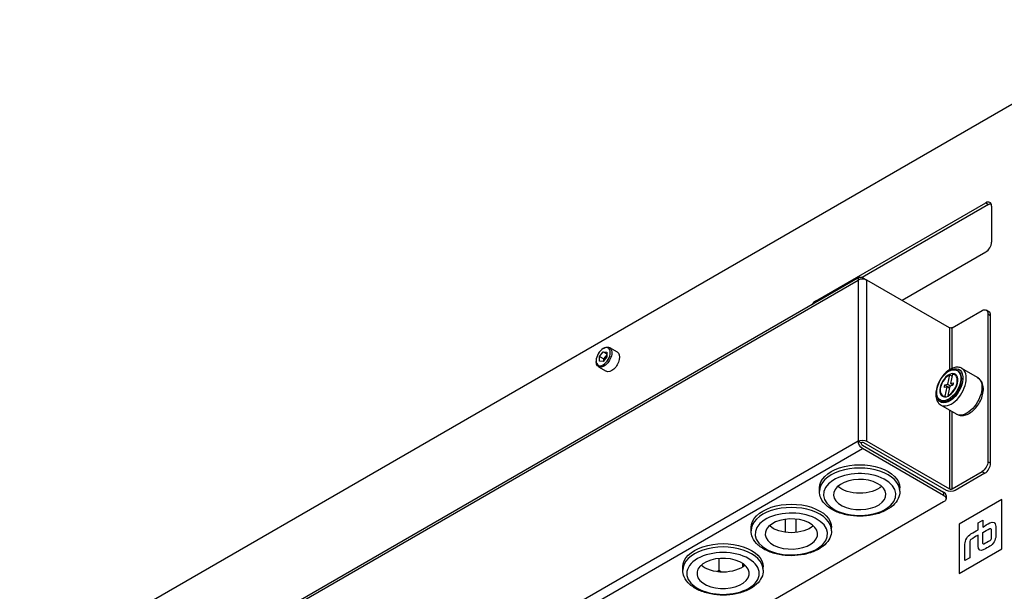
# Model space of a CAD drawing. Header units: millimetres. Extents: x 165 to 2541, y 199 to 1879.
# Tile 44 of 61: x 2165 to 2287, y 1572 to 1643. Entities that reach past the tile are written whole.
import ezdxf

# ---------------------------------------------------------------- set-up
doc = ezdxf.new("R2010")
doc.units = ezdxf.units.MM
doc.header["$LTSCALE"] = 4
doc.layers.add('01_Object Line', color=4, linetype='Continuous')

msp = doc.modelspace()

# ---------------------------------------------------------------- linework, layer by layer
at = {"layer": '01_Object Line', "ltscale": 0.657895}
for p, q in [((2306.44, 1643.249), (2165.018, 1561.599)), ((2263.872, 1608.303), (2285.014, 1620.51)), ((2285.014, 1620.51), (2285.368, 1620.306)), ((2285.368, 1620.306), (2269.669, 1611.242)), ((2285.721, 1620.101), (2285.721, 1615.611)), ((2285.014, 1614.386), (2274.62, 1608.385)), ((2170.534, 1553.965), (2269.175, 1610.916)), ((2269.33, 1611.259), (2170.689, 1554.309)), ((2269.175, 1610.916), (2269.175, 1590.912)), ((2269.705, 1611.222), (2270.236, 1610.916)), ((2280.489, 1604.996), (2270.236, 1610.916)), ((2270.236, 1590.912), (2270.236, 1610.916)), ((2264.041, 1608.205), (2263.872, 1608.303)), ((2280.842, 1604.996), (2284.555, 1607.14)), ((2285.408, 1606.985), (2285.055, 1607.189)), ((2285.262, 1606.731), (2285.615, 1606.527)), ((2285.262, 1606.731), (2285.262, 1588.36)), ((2285.615, 1588.156), (2285.615, 1606.527)), ((2280.489, 1604.996), (2280.489, 1599.767)), ((2280.842, 1599.954), (2280.842, 1604.996)), ((2237.497, 1602.414), (2237.594, 1602.47)), ((2238.281, 1602.538), (2239.245, 1601.982)), ((2236.622, 1600.898), (2236.622, 1600.786)), ((2237.055, 1601.443), (2237.497, 1601.993)), ((2237.055, 1601.443), (2237.585, 1601.137)), ((2237.055, 1600.854), (2237.055, 1601.443)), ((2237.497, 1601.993), (2237.939, 1601.738)), ((2237.497, 1601.993), (2237.939, 1601.953)), ((2237.939, 1601.364), (2237.497, 1600.814)), ((2237.585, 1601.137), (2237.806, 1601.412)), ((2237.585, 1600.924), (2237.585, 1601.137)), ((2237.806, 1601.412), (2237.939, 1601.577)), ((2237.939, 1601.953), (2237.939, 1601.364)), ((2236.906, 1600.157), (2237.87, 1599.6)), ((2237.497, 1600.814), (2237.055, 1600.854)), ((2281.584, 1599.627), (2281.478, 1599.688)), ((2283.993, 1598.819), (2282.049, 1599.941)), ((2280.283, 1597.975), (2280.532, 1599.135)), ((2280.532, 1599.135), (2280.818, 1598.97)), ((2280.872, 1599.221), (2280.624, 1598.061)), ((2281.168, 1599.151), (2281.424, 1599.003)), ((2280.212, 1597.643), (2279.872, 1597.557)), ((2279.943, 1597.889), (2280.283, 1597.975)), ((2279.943, 1597.889), (2280.516, 1597.558)), ((2279.964, 1596.483), (2280.212, 1597.643)), ((2280.212, 1597.643), (2280.499, 1597.478)), ((2280.283, 1597.975), (2280.662, 1597.756)), ((2280.553, 1597.729), (2280.305, 1596.569)), ((2280.893, 1597.815), (2280.553, 1597.729)), ((2280.624, 1598.061), (2280.964, 1598.146)), ((2280.624, 1598.061), (2280.919, 1597.89)), ((2279.464, 1595.955), (2279.358, 1596.016)), ((2279.668, 1596.553), (2279.924, 1596.405)), ((2279.964, 1596.483), (2280.071, 1596.421)), ((2280.305, 1596.569), (2280.37, 1596.531)), ((2281.368, 1594.272), (2279.424, 1595.395)), ((2280.489, 1594.78), (2280.489, 1584.992)), ((2280.842, 1584.992), (2280.842, 1594.576)), ((2269.175, 1590.912), (2170.534, 1533.961)), ((2171.064, 1533.042), (2269.705, 1589.993)), ((2269.175, 1590.912), (2269.529, 1590.708)), ((2269.705, 1590.401), (2279.782, 1584.584)), ((2279.782, 1584.176), (2269.705, 1589.993)), ((2280.135, 1584.788), (2269.882, 1590.708)), ((2270.236, 1590.912), (2280.489, 1584.992)), ((2285.615, 1588.156), (2285.262, 1588.36)), ((2280.842, 1584.992), (2284.555, 1587.135)), ((2284.908, 1586.931), (2281.196, 1584.788)), ((2284.555, 1587.135), (2284.908, 1586.931)), ((2264.352, 1584.686), (2264.352, 1585.094)), ((2266.718, 1585.377), (2266.718, 1585.22)), ((2274.352, 1584.686), (2274.352, 1585.094)), ((2279.782, 1584.584), (2279.782, 1584.176)), ((2280.075, 1584.176), (2280.075, 1583.767)), ((2279.782, 1583.359), (2255.033, 1569.07)), ((2286.993, 1583.644), (2281.691, 1580.583)), ((2286.993, 1577.522), (2286.993, 1583.644)), ((2255.867, 1579.787), (2255.867, 1580.195)), ((2260.142, 1579.591), (2260.142, 1581.208)), ((2261.415, 1581.228), (2261.415, 1579.57)), ((2265.867, 1579.787), (2265.867, 1580.195)), ((2281.691, 1580.583), (2281.691, 1574.46)), ((2284.047, 1580.753), (2284.637, 1581.093)), ((2284.047, 1579.903), (2284.047, 1580.753)), ((2284.637, 1581.093), (2284.637, 1580.243)), ((2281.691, 1574.46), (2286.993, 1577.522)), ((2283.016, 1576.416), (2282.427, 1576.076)), ((2247.381, 1574.888), (2247.381, 1575.296)), ((2251.869, 1576.333), (2251.869, 1574.831)), ((2254.839, 1575.293), (2254.839, 1575.707)), ((2254.839, 1575.546), (2255.031, 1575.435)), ((2257.381, 1574.888), (2257.381, 1575.296)), ((2251.869, 1574.831), (2251.633, 1574.695)), ((2252.187, 1574.648), (2251.869, 1574.831))]:
    msp.add_line(p, q, dxfattribs=at)
for centre, major_axis, start_param, end_param in [((2285.014, 1619.693), (0.5, 0.866), 5.4977871, 7.0685835), ((2285.014, 1615.202), (0.5, 0.866), 3.9269908, 5.4977871), ((2269.705, 1610.61), (-0.75, 0), 3.9269908, 5.4977871), ((2263.872, 1607.487), (-0.5, -0.866), 3.9269908, 4.6334577), ((2284.908, 1606.119), (0.5, 0.866), 5.4977871, 6.2831853), ((2280.418, 1597.852), (-1.06, -1.836), 0.5107495, 6.7939348), ((2280.736, 1597.668), (-1.313, -2.273), 0, 3.1415927), ((2280.418, 1597.852), (-0.75, -1.299), 3.8197902, 6.6264867), ((2280.524, 1597.791), (-1.06, -1.836), 0, 3.1415927), ((2280.418, 1597.852), (0.75, 1.299), 3.8197902, 6.6264867), ((2269.705, 1590.605), (-0.25, 0), 3.9269908, 5.4977871), ((2269.705, 1590.605), (0.125, -0.217), 3.9269908, 5.4977871), ((2269.352, 1584.686), (5, 0), 0, 3.1415927), ((2284.908, 1587.748), (0.5, 0.866), 3.9269908, 5.4977871), ((2280.666, 1585.094), (0.25, 0), 3.9269908, 5.4977871), ((2279.075, 1584.176), (1, 0), 0, 0.7853982), ((2260.867, 1579.787), (5, 0), 0, 3.1415927), ((2252.381, 1574.888), (5, 0), 0, 3.1415927)]:
    msp.add_ellipse(centre, major_axis=major_axis, ratio=0.5773503, start_param=start_param, end_param=end_param, dxfattribs=at)
at = {"layer": '01_Object Line', "ltscale": 0.657895, "extrusion": (0, 0, -1)}
for centre, major_axis, start_param, end_param in [((2285.368, 1619.489), (0.5, 0.866), 5.4977871, 5.9218182), ((2269.705, 1610.61), (-0.375, 0.65), 5.4977871, 7.0685835), ((2284.555, 1606.323), (0.5, 0.866), 5.4977871, 7.0685835), ((2280.666, 1605.098), (-0.25, 0), 3.9269908, 5.4977871), ((2237.594, 1601.348), (0.688, 1.191), 5.4977871, 10.2101761), ((2237.497, 1601.404), (0.619, 1.072), 0.7853982, 7.0685835), ((2238.027, 1601.097), (0.313, 0.541), 4.0968892, 4.9741884), ((2238.027, 1601.097), (0.313, 0.541), 4.9741884, 5.2964292), ((2238.557, 1600.791), (0.688, 1.191), 0, 3.1415927), ((2280.524, 1597.791), (1.163, 2.014), 4.9604299, 10.7475334), ((2280.418, 1597.852), (-0.793, -1.373), 2.6308432, 8.9140285), ((2282.681, 1596.545), (1.313, 2.273), 0, 3.1415927), ((2280.418, 1597.852), (0.386, 0.669), 3.9598006, 4.4434785), ((2280.418, 1597.852), (-0.386, -0.669), 3.9598006, 4.4434785), ((2269.705, 1590.605), (0.75, 0), 3.9269908, 5.4977871), ((2269.705, 1590.605), (-0.375, 0.65), 3.9269908, 5.4977871), ((2269.352, 1585.094), (-5, 0), 0, 3.1415927), ((2284.555, 1587.952), (-0.5, -0.866), 3.9269908, 5.4977871), ((2269.352, 1584.278), (4.5, 0), 2.3097185, 8.5929038), ((2269.352, 1584.278), (-3.25, 0), 0.7389222, 7.0221075), ((2269.352, 1586.319), (-3.25, 0), 3.7167041, 5.7080739), ((2279.075, 1583.767), (1, 0), 5.4977871, 7.0685835), ((2280.666, 1585.094), (-0.75, 0), 3.9269908, 5.4977871), ((2260.867, 1580.195), (-5, 0), 0, 3.1415927), ((2260.867, 1579.379), (4.5, 0), 2.2916358, 8.5748211), ((2260.867, 1579.379), (-3.25, 0), 0.7208394, 7.0040247), ((2260.867, 1581.42), (-3.25, 0), 3.7167041, 5.7080739), ((2252.381, 1575.296), (-5, 0), 0, 3.1415927), ((2252.381, 1574.48), (4.5, 0), 2.2611072, 8.5442925), ((2252.381, 1574.48), (-3.25, 0), 0.6903109, 6.9734962), ((2252.381, 1576.521), (-3.25, 0), 3.7167041, 5.7080739)]:
    msp.add_ellipse(centre, major_axis=major_axis, ratio=0.5773503, start_param=start_param, end_param=end_param, dxfattribs=at)
at = {"layer": '01_Object Line', "ltscale": 0.657895}
for points, knots in [([(2282.049, 1599.941), (2281.907, 1600.023), (2281.747, 1600.072), (2281.401, 1600.101), (2281.214, 1600.078), (2280.82, 1599.958), (2280.612, 1599.854), (2280.204, 1599.574), (2280.005, 1599.396), (2279.64, 1598.99), (2279.474, 1598.762), (2279.191, 1598.28), (2279.072, 1598.025), (2278.894, 1597.511), (2278.834, 1597.251), (2278.781, 1596.747), (2278.789, 1596.504), (2278.881, 1596.063), (2278.963, 1595.863), (2279.178, 1595.574), (2279.293, 1595.471), (2279.424, 1595.395)], [5.7724358, 5.7724358, 5.7724358, 5.7724358, 6.036281, 6.036281, 6.3242111, 6.3242111, 6.652163, 6.652163, 6.9917779, 6.9917779, 7.3287631, 7.3287631, 7.6640769, 7.6640769, 8.0007984, 8.0007984, 8.3403589, 8.3403589, 8.6701921, 8.6701921, 8.9140285, 8.9140285, 8.9140285, 8.9140285]), ([(2281.368, 1594.272), (2281.515, 1594.187), (2281.679, 1594.133), (2282.027, 1594.085), (2282.21, 1594.097), (2282.602, 1594.183), (2282.808, 1594.27), (2283.226, 1594.517), (2283.435, 1594.686), (2283.817, 1595.078), (2283.991, 1595.301), (2284.289, 1595.778), (2284.413, 1596.031), (2284.602, 1596.549), (2284.667, 1596.815), (2284.725, 1597.341), (2284.718, 1597.602), (2284.611, 1598.078), (2284.519, 1598.297), (2284.271, 1598.618), (2284.141, 1598.733), (2283.993, 1598.819)], [2.6308432, 2.6308432, 2.6308432, 2.6308432, 2.8616394, 2.8616394, 3.1155216, 3.1155216, 3.4282664, 3.4282664, 3.7847973, 3.7847973, 4.1425074, 4.1425074, 4.4961037, 4.4961037, 4.8518925, 4.8518925, 5.2116301, 5.2116301, 5.5404867, 5.5404867, 5.7724358, 5.7724358, 5.7724358, 5.7724358]), ([(2274.352, 1584.686), (2274.352, 1584.375), (2274.278, 1584.065), (2273.992, 1583.468), (2273.771, 1583.184), (2273.191, 1582.652), (2272.817, 1582.411), (2271.963, 1582.011), (2271.479, 1581.855), (2270.462, 1581.645), (2269.929, 1581.591), (2268.862, 1581.585), (2268.33, 1581.634), (2267.313, 1581.831), (2266.829, 1581.98), (2265.954, 1582.372), (2265.563, 1582.614), (2264.929, 1583.179), (2264.682, 1583.5), (2264.413, 1584.119), (2264.352, 1584.402), (2264.352, 1584.686)], [3.9734668, 3.9734668, 3.9734668, 3.9734668, 4.242787, 4.242787, 4.5353745, 4.5353745, 4.8635885, 4.8635885, 5.2007101, 5.2007101, 5.5353712, 5.5353712, 5.868625, 5.868625, 6.2031412, 6.2031412, 6.5402076, 6.5402076, 6.8693444, 6.8693444, 7.1150595, 7.1150595, 7.1150595, 7.1150595]), ([(2284.637, 1580.243), (2284.931, 1580.413), (2285.226, 1580.583), (2285.52, 1580.753), (2285.927, 1580.988), (2286.257, 1580.798), (2286.257, 1580.328), (2286.257, 1579.931), (2286.257, 1579.534), (2286.257, 1579.137), (2286.257, 1578.668), (2285.927, 1578.097), (2285.52, 1577.862), (2285.275, 1577.72), (2285.029, 1577.578), (2284.784, 1577.437), (2284.377, 1577.202), (2284.047, 1577.392), (2284.047, 1577.862), (2284.047, 1578.315), (2284.047, 1578.769), (2284.047, 1579.222)], [0, 0, 0, 0, 0.249958, 0.249958, 0.249958, 1.249958, 1.249958, 1.249958, 1.5415777, 1.5415777, 1.5415777, 2.5415777, 2.5415777, 2.5415777, 2.7498763, 2.7498763, 2.7498763, 3.7498763, 3.7498763, 3.7498763, 4.0831555, 4.0831555, 4.0831555, 4.0831555]), ([(2284.637, 1579.563), (2284.637, 1579.109), (2284.637, 1578.656), (2284.637, 1578.202), (2284.637, 1578.108), (2284.703, 1578.07), (2284.784, 1578.117), (2285.029, 1578.259), (2285.275, 1578.4), (2285.52, 1578.542), (2285.602, 1578.589), (2285.668, 1578.703), (2285.668, 1578.797), (2285.668, 1579.194), (2285.668, 1579.591), (2285.668, 1579.988), (2285.668, 1580.082), (2285.602, 1580.12), (2285.52, 1580.073), (2285.226, 1579.903), (2284.931, 1579.733), (2284.637, 1579.563)], [1.6667208, 1.6667208, 1.6667208, 1.6667208, 2, 2, 2, 3, 3, 3, 3.2082985, 3.2082985, 3.2082985, 4.2082985, 4.2082985, 4.2082985, 4.4999183, 4.4999183, 4.4999183, 5.4999183, 5.4999183, 5.4999183, 5.7498763, 5.7498763, 5.7498763, 5.7498763]), ([(2265.867, 1579.787), (2265.867, 1579.476), (2265.792, 1579.166), (2265.507, 1578.569), (2265.286, 1578.285), (2264.706, 1577.753), (2264.332, 1577.512), (2263.477, 1577.112), (2262.994, 1576.956), (2261.977, 1576.746), (2261.443, 1576.692), (2260.377, 1576.686), (2259.845, 1576.735), (2258.828, 1576.932), (2258.343, 1577.081), (2257.468, 1577.473), (2257.078, 1577.715), (2256.444, 1578.28), (2256.197, 1578.601), (2255.928, 1579.22), (2255.867, 1579.503), (2255.867, 1579.787)], [3.9915496, 3.9915496, 3.9915496, 3.9915496, 4.2608697, 4.2608697, 4.5534572, 4.5534572, 4.8816712, 4.8816712, 5.2187928, 5.2187928, 5.553454, 5.553454, 5.8867077, 5.8867077, 6.2212239, 6.2212239, 6.5582903, 6.5582903, 6.8874271, 6.8874271, 7.1331422, 7.1331422, 7.1331422, 7.1331422]), ([(2282.427, 1576.076), (2282.427, 1576.756), (2282.427, 1577.437), (2282.427, 1578.117), (2282.427, 1578.587), (2282.757, 1579.158), (2283.164, 1579.393), (2283.458, 1579.563), (2283.753, 1579.733), (2284.047, 1579.903)], [0, 0, 0, 0, 0.4999195, 0.4999195, 0.4999195, 1.4999195, 1.4999195, 1.4999195, 1.7498774, 1.7498774, 1.7498774, 1.7498774]), ([(2284.047, 1579.222), (2283.753, 1579.052), (2283.458, 1578.882), (2283.164, 1578.712), (2283.082, 1578.665), (2283.016, 1578.551), (2283.016, 1578.457), (2283.016, 1577.777), (2283.016, 1577.096), (2283.016, 1576.416)], [0, 0, 0, 0, 0.249958, 0.249958, 0.249958, 1.249958, 1.249958, 1.249958, 1.7498774, 1.7498774, 1.7498774, 1.7498774]), ([(2257.381, 1574.888), (2257.381, 1574.577), (2257.307, 1574.267), (2257.021, 1573.67), (2256.801, 1573.386), (2256.22, 1572.854), (2255.846, 1572.613), (2254.992, 1572.213), (2254.509, 1572.057), (2253.491, 1571.847), (2252.958, 1571.793), (2251.892, 1571.787), (2251.359, 1571.836), (2250.342, 1572.033), (2249.858, 1572.182), (2248.983, 1572.574), (2248.592, 1572.816), (2247.959, 1573.381), (2247.712, 1573.702), (2247.443, 1574.321), (2247.381, 1574.604), (2247.381, 1574.888)], [4.0220781, 4.0220781, 4.0220781, 4.0220781, 4.2913982, 4.2913982, 4.5839858, 4.5839858, 4.9121997, 4.9121997, 5.2493213, 5.2493213, 5.5839825, 5.5839825, 5.9172363, 5.9172363, 6.2517524, 6.2517524, 6.5888188, 6.5888188, 6.9179557, 6.9179557, 7.1636708, 7.1636708, 7.1636708, 7.1636708])]:
    msp.add_open_spline(points, degree=3, knots=knots, dxfattribs=at)

doc.saveas('drawing.dxf')
